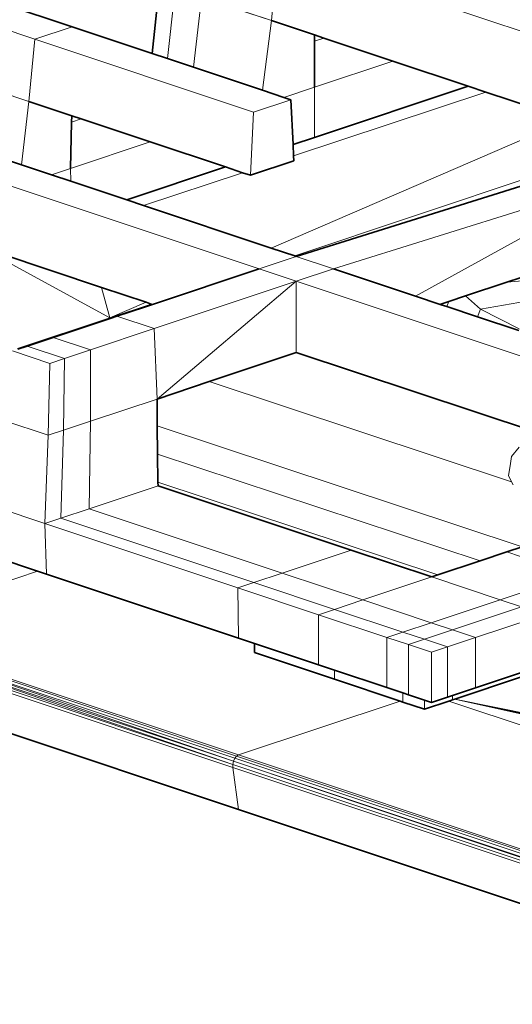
# Model space of a CAD drawing. Header units: inches. Extents: x 0 to 12.9, y 0 to 8.3.
# Tile 40 of 74: x 7.23 to 7.49, y 2 to 2.521. Entities that reach past the tile are written whole.
import ezdxf

# ---------------------------------------------------------------- set-up
doc = ezdxf.new("R2010")
doc.units = ezdxf.units.IN
doc.header["$MEASUREMENT"] = 0
doc.layers.add('Default', color=7, linetype='Continuous')

# ---------------------------------------------------------------- blocks, each defined once
blk = doc.blocks.new('MODEL_3')
at = {"lineweight": 0}
for p, q in [((7.3664, 2.55724), (7.36274, 2.52003)), ((7.36274, 2.52003), (7.3664, 2.55724)), ((7.53815, 2.49999), (7.3664, 2.55724)), ((7.3664, 2.55724), (7.53815, 2.49999)), ((7.29962, 2.50265), (7.30372, 2.5397)), ((7.31192, 2.53697), (7.30773, 2.49995)), ((7.30773, 2.49995), (7.31192, 2.53697)), ((7.81146, 2.54175), (7.3751, 2.39551)), ((7.3751, 2.39551), (7.81146, 2.54175)), ((7.32584, 2.53233), (7.32152, 2.49535)), ((7.32152, 2.49535), (7.32584, 2.53233)), ((7.36274, 2.52003), (7.32584, 2.53233)), ((7.32584, 2.53233), (7.36274, 2.52003)), ((7.22073, 2.52895), (7.25735, 2.51674)), ((7.23766, 2.51018), (7.20104, 2.52239)), ((7.20104, 2.52239), (7.23766, 2.51018)), ((7.25735, 2.51674), (7.23766, 2.51018)), ((7.23766, 2.51018), (7.25735, 2.51674)), ((7.25735, 2.51674), (7.29962, 2.50265)), ((7.36274, 2.52003), (7.35808, 2.48316)), ((7.35808, 2.48316), (7.36274, 2.52003)), ((7.38558, 2.51242), (7.36274, 2.52003)), ((7.36274, 2.52003), (7.38558, 2.51242)), ((7.38558, 2.51242), (7.38557, 2.50915)), ((7.39048, 2.51078), (7.38558, 2.51242)), ((7.23766, 2.51018), (7.23445, 2.47727)), ((7.23445, 2.47727), (7.23766, 2.51018)), ((7.35328, 2.47164), (7.23766, 2.51018)), ((7.23766, 2.51018), (7.35328, 2.47164)), ((7.38557, 2.50915), (7.38552, 2.4848)), ((7.38552, 2.4848), (7.38557, 2.50915)), ((7.38557, 2.50915), (7.39048, 2.51078)), ((7.42697, 2.49862), (7.39048, 2.51078)), ((7.39048, 2.51078), (7.42697, 2.49862)), ((7.29962, 2.50265), (7.30773, 2.49995)), ((7.30773, 2.49995), (7.29962, 2.50265)), ((7.30773, 2.49995), (7.32152, 2.49535)), ((7.32152, 2.49535), (7.30773, 2.49995)), ((7.32152, 2.49535), (7.35808, 2.48316)), ((7.35808, 2.48316), (7.32152, 2.49535)), ((7.38552, 2.4848), (7.42697, 2.49862)), ((7.42697, 2.49862), (7.38552, 2.4848)), ((7.4668, 2.48534), (7.42697, 2.49862)), ((7.42697, 2.49862), (7.4668, 2.48534)), ((7.23445, 2.47727), (7.19755, 2.48957)), ((7.19755, 2.48957), (7.23445, 2.47727)), ((7.4668, 2.48534), (7.38552, 2.45825)), ((7.38552, 2.45825), (7.4668, 2.48534)), ((7.47612, 2.48224), (7.4668, 2.48534)), ((7.4668, 2.48534), (7.47612, 2.48224)), ((7.35808, 2.48316), (7.36934, 2.47941)), ((7.36934, 2.47941), (7.35808, 2.48316)), ((7.38552, 2.4848), (7.36934, 2.47941)), ((7.36934, 2.47941), (7.38552, 2.4848)), ((7.37451, 2.44853), (7.47612, 2.48224)), ((7.47612, 2.48224), (7.37451, 2.44853)), ((7.38552, 2.4848), (7.38552, 2.45825)), ((7.38552, 2.45825), (7.38552, 2.4848)), ((7.47612, 2.48224), (7.51998, 2.46762)), ((7.51998, 2.46762), (7.47612, 2.48224)), ((7.23445, 2.47727), (7.23053, 2.44371)), ((7.23053, 2.44371), (7.23445, 2.47727)), ((7.25711, 2.46971), (7.23445, 2.47727)), ((7.23445, 2.47727), (7.25711, 2.46971)), ((7.37297, 2.4782), (7.35328, 2.47164)), ((7.35328, 2.47164), (7.37297, 2.4782)), ((7.36934, 2.47941), (7.37297, 2.4782)), ((7.37297, 2.4782), (7.36934, 2.47941)), ((7.37297, 2.4782), (7.3742, 2.45448)), ((7.3742, 2.45448), (7.37297, 2.4782)), ((7.35622, 2.38871), (7.10893, 2.47114)), ((7.10893, 2.47114), (7.35622, 2.38871)), ((7.25711, 2.46971), (7.25703, 2.4663)), ((7.26219, 2.46802), (7.25711, 2.46971)), ((7.35163, 2.43821), (7.35328, 2.47164)), ((7.35328, 2.47164), (7.35163, 2.43821)), ((7.25703, 2.4663), (7.25647, 2.44179)), ((7.25647, 2.44179), (7.25703, 2.4663)), ((7.25703, 2.4663), (7.26219, 2.46802)), ((7.29868, 2.45586), (7.26219, 2.46802)), ((7.26219, 2.46802), (7.29868, 2.45586)), ((7.51998, 2.46762), (7.36271, 2.39965)), ((7.36271, 2.39965), (7.51998, 2.46762)), ((7.19394, 2.4559), (7.23053, 2.44371)), ((7.23053, 2.44371), (7.19394, 2.4559)), ((7.25647, 2.44179), (7.29868, 2.45586)), ((7.29868, 2.45586), (7.25647, 2.44179)), ((7.33851, 2.44258), (7.29868, 2.45586)), ((7.29868, 2.45586), (7.33851, 2.44258)), ((7.38552, 2.45825), (7.3742, 2.45448)), ((7.3742, 2.45448), (7.38552, 2.45825)), ((7.3742, 2.45448), (7.37451, 2.44853)), ((7.37451, 2.44853), (7.3742, 2.45448)), ((7.37451, 2.44853), (7.37465, 2.44588)), ((7.37465, 2.44588), (7.37451, 2.44853)), ((7.23053, 2.44371), (7.24638, 2.43842)), ((7.24638, 2.43842), (7.23053, 2.44371)), ((7.37465, 2.44588), (7.35163, 2.43821)), ((7.35163, 2.43821), (7.37465, 2.44588)), ((7.25647, 2.44179), (7.24638, 2.43842)), ((7.24638, 2.43842), (7.25647, 2.44179)), ((7.24638, 2.43842), (7.25666, 2.435)), ((7.25666, 2.435), (7.24638, 2.43842)), ((7.25647, 2.44179), (7.25666, 2.435)), ((7.25666, 2.435), (7.25647, 2.44179)), ((7.33851, 2.44258), (7.28621, 2.42515)), ((7.28621, 2.42515), (7.33851, 2.44258)), ((7.29509, 2.42219), (7.34752, 2.43958)), ((7.34752, 2.43958), (7.29509, 2.42219)), ((7.34752, 2.43958), (7.33851, 2.44258)), ((7.33851, 2.44258), (7.34752, 2.43958)), ((7.34752, 2.43958), (7.35163, 2.43821)), ((7.35163, 2.43821), (7.34752, 2.43958)), ((7.55688, 2.43915), (7.39558, 2.38869)), ((7.39558, 2.38869), (7.55688, 2.43915)), ((7.55688, 2.43915), (7.43895, 2.37426)), ((7.43895, 2.37426), (7.55688, 2.43915)), ((7.25666, 2.435), (7.28621, 2.42515)), ((7.28621, 2.42515), (7.25666, 2.435)), ((7.37587, 2.39526), (7.49463, 2.43241)), ((7.49463, 2.43241), (7.37587, 2.39526)), ((7.28621, 2.42515), (7.29509, 2.42219)), ((7.29509, 2.42219), (7.28621, 2.42515)), ((7.29509, 2.42219), (7.36271, 2.39965)), ((7.36271, 2.39965), (7.29509, 2.42219)), ((7.27283, 2.37889), (7.21925, 2.39675)), ((7.21925, 2.39675), (7.27283, 2.37889)), ((7.36271, 2.39965), (7.3751, 2.39551)), ((7.3751, 2.39551), (7.36271, 2.39965)), ((7.2166, 2.39585), (7.27729, 2.36273)), ((7.27729, 2.36273), (7.2166, 2.39585)), ((7.37587, 2.39526), (7.35622, 2.38871)), ((7.35622, 2.38871), (7.37587, 2.39526)), ((7.3751, 2.39551), (7.37587, 2.39526)), ((7.37587, 2.39526), (7.3751, 2.39551)), ((7.37587, 2.39526), (7.39558, 2.38869)), ((7.39558, 2.38869), (7.37587, 2.39526)), ((7.47333, 2.36743), (7.63419, 2.39476)), ((7.63419, 2.39476), (7.47333, 2.36743)), ((7.48724, 2.38163), (7.63419, 2.39476)), ((7.63419, 2.39476), (7.48724, 2.38163)), ((7.52067, 2.39277), (7.48724, 2.38163)), ((7.48724, 2.38163), (7.52067, 2.39277)), ((7.35622, 2.38871), (7.29979, 2.3699)), ((7.29979, 2.3699), (7.35622, 2.38871)), ((7.37593, 2.38214), (7.35622, 2.38871)), ((7.35622, 2.38871), (7.37593, 2.38214)), ((7.39558, 2.38869), (7.37593, 2.38214)), ((7.37593, 2.38214), (7.39558, 2.38869)), ((7.39558, 2.38869), (7.43895, 2.37426)), ((7.43895, 2.37426), (7.39558, 2.38869)), ((7.37593, 2.38214), (7.30074, 2.35707)), ((7.30074, 2.35707), (7.37593, 2.38214)), ((7.37593, 2.38214), (7.30225, 2.31982)), ((7.30225, 2.31982), (7.37593, 2.38214)), ((7.37592, 2.34452), (7.37593, 2.38214)), ((7.37593, 2.38214), (7.37592, 2.34452)), ((7.52059, 2.33394), (7.37593, 2.38214)), ((7.37593, 2.38214), (7.52059, 2.33394)), ((7.48724, 2.38163), (7.46538, 2.37434)), ((7.46538, 2.37434), (7.48724, 2.38163)), ((7.29645, 2.37101), (7.27283, 2.37889)), ((7.27283, 2.37889), (7.27729, 2.36273)), ((7.27729, 2.36273), (7.27283, 2.37889)), ((7.27283, 2.37889), (7.29645, 2.37101)), ((7.27729, 2.36273), (7.29645, 2.37101)), ((7.29645, 2.37101), (7.27729, 2.36273)), ((7.29923, 2.37009), (7.29645, 2.37101)), ((7.29645, 2.37101), (7.29923, 2.37009)), ((7.43895, 2.37426), (7.45206, 2.3699)), ((7.45206, 2.3699), (7.43895, 2.37426)), ((7.45662, 2.37142), (7.45245, 2.37003)), ((7.45553, 2.36875), (7.45662, 2.37142)), ((7.46538, 2.37434), (7.45662, 2.37142)), ((7.45662, 2.37142), (7.46538, 2.37434)), ((7.47333, 2.36743), (7.46538, 2.37434)), ((7.46538, 2.37434), (7.47333, 2.36743)), ((7.29923, 2.37009), (7.27729, 2.36273)), ((7.28102, 2.36365), (7.29555, 2.36849)), ((7.29555, 2.36849), (7.29979, 2.3699)), ((7.29979, 2.3699), (7.29923, 2.37009)), ((7.45245, 2.37003), (7.45206, 2.3699)), ((7.45206, 2.3699), (7.45259, 2.36972)), ((7.45259, 2.36972), (7.45553, 2.36875)), ((7.45553, 2.36875), (7.47182, 2.36333)), ((7.47182, 2.36333), (7.45553, 2.36875)), ((7.47182, 2.36333), (7.47333, 2.36743)), ((7.47333, 2.36743), (7.47182, 2.36333)), ((7.49389, 2.35688), (7.47333, 2.36743)), ((7.47333, 2.36743), (7.49389, 2.35688)), ((7.22853, 2.34648), (7.27729, 2.36273)), ((7.27729, 2.36273), (7.22853, 2.34648)), ((7.24734, 2.35242), (7.27746, 2.36246)), ((7.27746, 2.36246), (7.24734, 2.35242)), ((7.27729, 2.36273), (7.27746, 2.36246)), ((7.27746, 2.36246), (7.28102, 2.36365)), ((7.30074, 2.35707), (7.28102, 2.36365)), ((7.28102, 2.36365), (7.30074, 2.35707)), ((7.47182, 2.36333), (7.49363, 2.35607)), ((7.49363, 2.35607), (7.47182, 2.36333)), ((7.26705, 2.34585), (7.30074, 2.35707)), ((7.30074, 2.35707), (7.26705, 2.34585)), ((7.30225, 2.31982), (7.30074, 2.35707)), ((7.30074, 2.35707), (7.30225, 2.31982)), ((7.23358, 2.34783), (7.24734, 2.35242)), ((7.24734, 2.35242), (7.23358, 2.34783)), ((7.26705, 2.34585), (7.24734, 2.35242)), ((7.24734, 2.35242), (7.26705, 2.34585)), ((7.22577, 2.34523), (7.24548, 2.33866)), ((7.24548, 2.33866), (7.22577, 2.34523)), ((7.2287, 2.34621), (7.23358, 2.34783)), ((7.23358, 2.34783), (7.2287, 2.34621)), ((7.23358, 2.34783), (7.2533, 2.34126)), ((7.2533, 2.34126), (7.23358, 2.34783)), ((7.2533, 2.34126), (7.26705, 2.34585)), ((7.26705, 2.34585), (7.2533, 2.34126)), ((7.26713, 2.30812), (7.26705, 2.34585)), ((7.26705, 2.34585), (7.26713, 2.30812)), ((7.37592, 2.34452), (7.32982, 2.32907)), ((7.32982, 2.32907), (7.37592, 2.34452)), ((7.50242, 2.30239), (7.37592, 2.34452)), ((7.37592, 2.34452), (7.50242, 2.30239)), ((7.2533, 2.34126), (7.24548, 2.33866)), ((7.24548, 2.33866), (7.2533, 2.34126)), ((7.25279, 2.30334), (7.2533, 2.34126)), ((7.2533, 2.34126), (7.25279, 2.30334)), ((7.24548, 2.33866), (7.24464, 2.30062)), ((7.24464, 2.30062), (7.24548, 2.33866)), ((7.32982, 2.32907), (7.30225, 2.31982)), ((7.30225, 2.31982), (7.32982, 2.32907)), ((7.32982, 2.32907), (7.48985, 2.27597)), ((7.48985, 2.27597), (7.32982, 2.32907)), ((7.30225, 2.31982), (7.26713, 2.30812)), ((7.26713, 2.30812), (7.30225, 2.31982)), ((7.30225, 2.31982), (7.30242, 2.30557)), ((7.30242, 2.30557), (7.30225, 2.31982)), ((7.22126, 2.30841), (7.24464, 2.30062)), ((7.24464, 2.30062), (7.22126, 2.30841)), ((7.26713, 2.30812), (7.25279, 2.30334)), ((7.25279, 2.30334), (7.26713, 2.30812)), ((7.26631, 2.26177), (7.26713, 2.30812)), ((7.26713, 2.30812), (7.26631, 2.26177)), ((7.24464, 2.30062), (7.25279, 2.30334)), ((7.25279, 2.30334), (7.24464, 2.30062)), ((7.25279, 2.30334), (7.25142, 2.2568)), ((7.25142, 2.2568), (7.25279, 2.30334)), ((7.30242, 2.30557), (7.30259, 2.29072)), ((7.30259, 2.29072), (7.30242, 2.30557)), ((7.30242, 2.30557), (7.49549, 2.24162)), ((7.49549, 2.24162), (7.30242, 2.30557)), ((7.24464, 2.30062), (7.24296, 2.25398)), ((7.24296, 2.25398), (7.24464, 2.30062)), ((7.49376, 2.2944), (7.48982, 2.2895)), ((7.30259, 2.29072), (7.30277, 2.27586)), ((7.30277, 2.27586), (7.30259, 2.29072)), ((7.30259, 2.29072), (7.47315, 2.23418)), ((7.47315, 2.23418), (7.30259, 2.29072)), ((7.48982, 2.2895), (7.48903, 2.28443)), ((7.48903, 2.28443), (7.48823, 2.27937)), ((7.48823, 2.27937), (7.48985, 2.27597)), ((7.30279, 2.27392), (7.26631, 2.26177)), ((7.26631, 2.26177), (7.30279, 2.27392)), ((7.30277, 2.27586), (7.30279, 2.27392)), ((7.30279, 2.27392), (7.30277, 2.27586)), ((7.30277, 2.27586), (7.45081, 2.22673)), ((7.45081, 2.22673), (7.30277, 2.27586)), ((7.30279, 2.27392), (7.40488, 2.23989)), ((7.40488, 2.23989), (7.30279, 2.27392)), ((7.48985, 2.27597), (7.49061, 2.27436)), ((7.21516, 2.26325), (7.24296, 2.25398)), ((7.24296, 2.25398), (7.21516, 2.26325)), ((7.26631, 2.26177), (7.25142, 2.2568)), ((7.25142, 2.2568), (7.26631, 2.26177)), ((7.26631, 2.26177), (7.3684, 2.22774)), ((7.3684, 2.22774), (7.26631, 2.26177)), ((7.25142, 2.2568), (7.24296, 2.25398)), ((7.24296, 2.25398), (7.25142, 2.2568)), ((7.25142, 2.2568), (7.35351, 2.22277)), ((7.35351, 2.22277), (7.25142, 2.2568)), ((7.24296, 2.25398), (7.24372, 2.22718)), ((7.24372, 2.22718), (7.24296, 2.25398)), ((7.24296, 2.25398), (7.34505, 2.21995)), ((7.34505, 2.21995), (7.24296, 2.25398)), ((7.48732, 2.2389), (7.49549, 2.24162)), ((7.49549, 2.24162), (7.48732, 2.2389)), ((7.23907, 2.22873), (7.21332, 2.23731)), ((7.21332, 2.23731), (7.23907, 2.22873)), ((7.40488, 2.23989), (7.3684, 2.22774)), ((7.3684, 2.22774), (7.40488, 2.23989)), ((7.44759, 2.22566), (7.40488, 2.23989)), ((7.40488, 2.23989), (7.44759, 2.22566)), ((7.47315, 2.23418), (7.48732, 2.2389)), ((7.48732, 2.2389), (7.47315, 2.23418)), ((7.52343, 2.22686), (7.48732, 2.2389)), ((7.48732, 2.2389), (7.52343, 2.22686)), ((7.45081, 2.22673), (7.47315, 2.23418)), ((7.47315, 2.23418), (7.45081, 2.22673)), ((7.14642, 2.19784), (7.23907, 2.22873)), ((7.23907, 2.22873), (7.14642, 2.19784)), ((7.24372, 2.22718), (7.23907, 2.22873)), ((7.23907, 2.22873), (7.24372, 2.22718)), ((7.34528, 2.19332), (7.24372, 2.22718)), ((7.24372, 2.22718), (7.34528, 2.19332)), ((7.35351, 2.22277), (7.3684, 2.22774)), ((7.3684, 2.22774), (7.35351, 2.22277)), ((7.3684, 2.22774), (7.41111, 2.2135)), ((7.41111, 2.2135), (7.3684, 2.22774)), ((7.44759, 2.22566), (7.41111, 2.2135)), ((7.41111, 2.2135), (7.44759, 2.22566)), ((7.44759, 2.22566), (7.45081, 2.22673)), ((7.45081, 2.22673), (7.44759, 2.22566)), ((7.4837, 2.21362), (7.44759, 2.22566)), ((7.44759, 2.22566), (7.4837, 2.21362)), ((7.4837, 2.21362), (7.52343, 2.22686)), ((7.52343, 2.22686), (7.4837, 2.21362)), ((7.34505, 2.21995), (7.35351, 2.22277)), ((7.35351, 2.22277), (7.34505, 2.21995)), ((7.34505, 2.21995), (7.34528, 2.19332)), ((7.34528, 2.19332), (7.34505, 2.21995)), ((7.34505, 2.21995), (7.38776, 2.20571)), ((7.38776, 2.20571), (7.34505, 2.21995)), ((7.35351, 2.22277), (7.39622, 2.20854)), ((7.39622, 2.20854), (7.35351, 2.22277)), ((7.41111, 2.2135), (7.39622, 2.20854)), ((7.39622, 2.20854), (7.41111, 2.2135)), ((7.41111, 2.2135), (7.44723, 2.20146)), ((7.44723, 2.20146), (7.41111, 2.2135)), ((7.44723, 2.20146), (7.4837, 2.21362)), ((7.4837, 2.21362), (7.44723, 2.20146)), ((7.45864, 2.19766), (7.49511, 2.20982)), ((7.49511, 2.20982), (7.45864, 2.19766)), ((7.49511, 2.20982), (7.4837, 2.21362)), ((7.4837, 2.21362), (7.49511, 2.20982)), ((7.39622, 2.20854), (7.38776, 2.20571)), ((7.38776, 2.20571), (7.39622, 2.20854)), ((7.38776, 2.20571), (7.38776, 2.17916)), ((7.38776, 2.17916), (7.38776, 2.20571)), ((7.38776, 2.20571), (7.42387, 2.19368)), ((7.42387, 2.19368), (7.38776, 2.20571)), ((7.39622, 2.20854), (7.43233, 2.1965)), ((7.43233, 2.1965), (7.39622, 2.20854)), ((7.50727, 2.20576), (7.47079, 2.19361)), ((7.47079, 2.19361), (7.50727, 2.20576)), ((7.43233, 2.1965), (7.44723, 2.20146)), ((7.44723, 2.20146), (7.43233, 2.1965)), ((7.45864, 2.19766), (7.44723, 2.20146)), ((7.44723, 2.20146), (7.45864, 2.19766)), ((7.14332, 2.19468), (7.3423, 2.12654)), ((7.34264, 2.12825), (7.14332, 2.19468)), ((7.3423, 2.12654), (7.14332, 2.19468)), ((7.14332, 2.19468), (7.34264, 2.12825)), ((7.14421, 2.19616), (7.34264, 2.12825)), ((7.34335, 2.12978), (7.14421, 2.19616)), ((7.34264, 2.12825), (7.14421, 2.19616)), ((7.14421, 2.19616), (7.34335, 2.12978)), ((7.34434, 2.1309), (7.1453, 2.19724)), ((7.1453, 2.19724), (7.34434, 2.1309)), ((7.34543, 2.13151), (7.14642, 2.19784)), ((7.14642, 2.19784), (7.34543, 2.13151)), ((7.35374, 2.1905), (7.34528, 2.19332)), ((7.34528, 2.19332), (7.35374, 2.1905)), ((7.43233, 2.1965), (7.42387, 2.19368)), ((7.42387, 2.19368), (7.43233, 2.1965)), ((7.42387, 2.19368), (7.42387, 2.16712)), ((7.43528, 2.18987), (7.42387, 2.19368)), ((7.42387, 2.16712), (7.42387, 2.19368)), ((7.42387, 2.19368), (7.43528, 2.18987)), ((7.43233, 2.1965), (7.44374, 2.19269)), ((7.44374, 2.19269), (7.43233, 2.1965)), ((7.44374, 2.19269), (7.45864, 2.19766)), ((7.45864, 2.19766), (7.44374, 2.19269)), ((7.4559, 2.18864), (7.47079, 2.19361)), ((7.47079, 2.19361), (7.4559, 2.18864)), ((7.47079, 2.19361), (7.45864, 2.19766)), ((7.45864, 2.19766), (7.47079, 2.19361)), ((7.47079, 2.19361), (7.47079, 2.16705)), ((7.47079, 2.16705), (7.47079, 2.19361)), ((7.14262, 2.19151), (7.34235, 2.12493)), ((7.34235, 2.12493), (7.14262, 2.19151)), ((7.14278, 2.19305), (7.3423, 2.12654)), ((7.3423, 2.12654), (7.14278, 2.19305)), ((7.38776, 2.17916), (7.35374, 2.1905)), ((7.35374, 2.1905), (7.35374, 2.18568)), ((7.35374, 2.18568), (7.35374, 2.1905)), ((7.35374, 2.1905), (7.38776, 2.17916)), ((7.44374, 2.19269), (7.43528, 2.18987)), ((7.43528, 2.18987), (7.44374, 2.19269)), ((7.44744, 2.18582), (7.43528, 2.18987)), ((7.43528, 2.16332), (7.43528, 2.18987)), ((7.43528, 2.18987), (7.44744, 2.18582)), ((7.43528, 2.18987), (7.43528, 2.16332)), ((7.44374, 2.19269), (7.4559, 2.18864)), ((7.4559, 2.18864), (7.44374, 2.19269)), ((7.4559, 2.18864), (7.44744, 2.18582)), ((7.44744, 2.18582), (7.4559, 2.18864)), ((7.4559, 2.18864), (7.4559, 2.16209)), ((7.4559, 2.16209), (7.4559, 2.18864)), ((7.35374, 2.18568), (7.39622, 2.17152)), ((7.39622, 2.17152), (7.35374, 2.18568)), ((7.44744, 2.15927), (7.44744, 2.18582)), ((7.44744, 2.18582), (7.44744, 2.15927)), ((7.39622, 2.17634), (7.38776, 2.17916)), ((7.38776, 2.17916), (7.39622, 2.17634)), ((7.42387, 2.16712), (7.39622, 2.17634)), ((7.39622, 2.17634), (7.39622, 2.17152)), ((7.39622, 2.17152), (7.39622, 2.17634)), ((7.39622, 2.17634), (7.42387, 2.16712)), ((7.45976, 2.16102), (7.49511, 2.17281)), ((7.49511, 2.17281), (7.45976, 2.16102)), ((7.49511, 2.17516), (7.47079, 2.16705)), ((7.47079, 2.16705), (7.49511, 2.17516)), ((7.34538, 2.1026), (7.14262, 2.17019)), ((7.14262, 2.17019), (7.34538, 2.1026)), ((7.39622, 2.17152), (7.43081, 2.15999)), ((7.43081, 2.15999), (7.39622, 2.17152)), ((7.43233, 2.1643), (7.42387, 2.16712)), ((7.42387, 2.16712), (7.43233, 2.1643)), ((7.43528, 2.16332), (7.43233, 2.1643)), ((7.43233, 2.1643), (7.43233, 2.15949)), ((7.43233, 2.15949), (7.43233, 2.1643)), ((7.43233, 2.1643), (7.43528, 2.16332)), ((7.44374, 2.1605), (7.43528, 2.16332)), ((7.43528, 2.16332), (7.44374, 2.1605)), ((7.4559, 2.16209), (7.44744, 2.15927)), ((7.44744, 2.15927), (7.4559, 2.16209)), ((7.45864, 2.163), (7.4559, 2.16209)), ((7.4559, 2.16209), (7.45864, 2.163)), ((7.47079, 2.16705), (7.45864, 2.163)), ((7.45864, 2.163), (7.47079, 2.16705)), ((7.45864, 2.163), (7.45864, 2.16065)), ((7.45864, 2.16065), (7.45864, 2.163)), ((7.43081, 2.15999), (7.34543, 2.13151)), ((7.34543, 2.13151), (7.43081, 2.15999)), ((7.43233, 2.15949), (7.43081, 2.15999)), ((7.43081, 2.15999), (7.43233, 2.15949)), ((7.44374, 2.15568), (7.43233, 2.15949)), ((7.43233, 2.15949), (7.44374, 2.15568)), ((7.44374, 2.15568), (7.44374, 2.1605)), ((7.44374, 2.1605), (7.44744, 2.15927)), ((7.44744, 2.15927), (7.44374, 2.1605)), ((7.44374, 2.1605), (7.44374, 2.15568)), ((7.45661, 2.15997), (7.44374, 2.15568)), ((7.44374, 2.15568), (7.45661, 2.15997)), ((7.45661, 2.15997), (7.45864, 2.16065)), ((7.45864, 2.16065), (7.45661, 2.15997)), ((8.43242, 1.83501), (7.45661, 2.15997)), ((7.45661, 2.15997), (8.43242, 1.83501)), ((7.45864, 2.16065), (7.45976, 2.16102)), ((7.45976, 2.16102), (7.45864, 2.16065)), ((7.83118, 2.08582), (7.45976, 2.16102)), ((7.45976, 2.16102), (7.83295, 2.07787)), ((7.45976, 2.16102), (7.83118, 2.08582)), ((7.83118, 2.0838), (7.45976, 2.16102)), ((7.832, 2.07942), (7.45976, 2.16102)), ((7.45976, 2.16102), (7.83118, 2.08156)), ((7.83118, 2.08156), (7.45976, 2.16102)), ((7.45976, 2.16102), (7.83118, 2.0838)), ((7.83295, 2.07787), (7.45976, 2.16102)), ((7.45976, 2.16102), (7.832, 2.07942)), ((7.34434, 2.1309), (7.34335, 2.12978)), ((7.34335, 2.12978), (7.34434, 2.1309)), ((7.34434, 2.1309), (7.34543, 2.13151)), ((7.34543, 2.13151), (7.34434, 2.1309)), ((8.33195, 1.80169), (7.34434, 2.1309)), ((7.34434, 2.1309), (8.33195, 1.80169)), ((8.33309, 1.80229), (7.34543, 2.13151)), ((7.34543, 2.13151), (8.33309, 1.80229)), ((7.3423, 2.12654), (7.34264, 2.12825)), ((7.34264, 2.12825), (7.3423, 2.12654)), ((7.34235, 2.12493), (7.3423, 2.12654)), ((7.3423, 2.12654), (8.32923, 1.79758)), ((7.3423, 2.12654), (7.34235, 2.12493)), ((8.32923, 1.79758), (7.3423, 2.12654)), ((7.34264, 2.12825), (7.34335, 2.12978)), ((7.34335, 2.12978), (7.34264, 2.12825)), ((7.34264, 2.12825), (8.32923, 1.79758)), ((8.32986, 1.79918), (7.34264, 2.12825)), ((8.32923, 1.79758), (7.34264, 2.12825)), ((7.34264, 2.12825), (8.32986, 1.79918)), ((8.33081, 1.80063), (7.34335, 2.12978)), ((7.34335, 2.12978), (8.33081, 1.80063)), ((7.34538, 2.1026), (7.34235, 2.12493)), ((7.34235, 2.12493), (8.32897, 1.79606)), ((8.32897, 1.79606), (7.34235, 2.12493)), ((7.34235, 2.12493), (7.34538, 2.1026)), ((7.58737, 2.02194), (7.34538, 2.1026)), ((7.34538, 2.1026), (7.58737, 2.02194))]:
    blk.add_line(p, q, dxfattribs=at).dxf.unprotected_set("ltscale", 0)
at = {"lineweight": 35}
for p, q in [((7.30372, 2.5397), (7.29962, 2.50265)), ((7.22073, 2.52895), (7.25735, 2.51674)), ((7.29962, 2.50265), (7.25735, 2.51674)), ((7.36274, 2.52003), (7.38558, 2.51242)), ((7.38558, 2.51242), (7.38557, 2.50915)), ((7.38558, 2.51242), (7.39048, 2.51078)), ((7.38557, 2.50915), (7.38552, 2.4848)), ((7.39048, 2.51078), (7.42697, 2.49862)), ((7.30773, 2.49995), (7.29962, 2.50265)), ((7.32152, 2.49535), (7.30773, 2.49995)), ((7.35808, 2.48316), (7.32152, 2.49535)), ((7.42697, 2.49862), (7.4668, 2.48534)), ((7.38552, 2.45825), (7.4668, 2.48534)), ((7.4668, 2.48534), (7.47612, 2.48224)), ((7.36934, 2.47941), (7.35808, 2.48316)), ((7.47612, 2.48224), (7.51998, 2.46762)), ((7.23445, 2.47727), (7.25711, 2.46971)), ((7.37297, 2.4782), (7.36934, 2.47941)), ((7.37297, 2.4782), (7.3742, 2.45448)), ((7.25711, 2.46971), (7.25703, 2.4663)), ((7.25711, 2.46971), (7.26219, 2.46802)), ((7.25703, 2.4663), (7.25647, 2.44179)), ((7.26219, 2.46802), (7.29868, 2.45586)), ((7.23053, 2.44371), (7.19394, 2.4559)), ((7.29868, 2.45586), (7.33851, 2.44258)), ((7.38552, 2.45825), (7.3742, 2.45448)), ((7.3742, 2.45448), (7.37451, 2.44853)), ((7.37451, 2.44853), (7.37465, 2.44588)), ((7.24638, 2.43842), (7.23053, 2.44371)), ((7.37465, 2.44588), (7.35163, 2.43821)), ((7.25666, 2.435), (7.24638, 2.43842)), ((7.33851, 2.44258), (7.28621, 2.42515)), ((7.33851, 2.44258), (7.34752, 2.43958)), ((7.34752, 2.43958), (7.35163, 2.43821)), ((7.28621, 2.42515), (7.25666, 2.435)), ((7.37587, 2.39526), (7.49463, 2.43241)), ((7.29509, 2.42219), (7.28621, 2.42515)), ((7.36271, 2.39965), (7.29509, 2.42219)), ((7.21925, 2.39675), (7.27283, 2.37889)), ((7.3751, 2.39551), (7.36271, 2.39965)), ((7.37587, 2.39526), (7.3751, 2.39551)), ((7.48724, 2.38163), (7.52067, 2.39277)), ((7.29979, 2.3699), (7.35622, 2.38871)), ((7.43895, 2.37426), (7.39558, 2.38869)), ((7.46538, 2.37434), (7.48724, 2.38163)), ((7.27283, 2.37889), (7.29645, 2.37101)), ((7.29645, 2.37101), (7.29923, 2.37009)), ((7.45206, 2.3699), (7.43895, 2.37426)), ((7.45245, 2.37003), (7.45662, 2.37142)), ((7.45662, 2.37142), (7.46538, 2.37434)), ((7.28102, 2.36365), (7.29555, 2.36849)), ((7.29555, 2.36849), (7.29979, 2.3699)), ((7.29923, 2.37009), (7.29979, 2.3699)), ((7.45206, 2.3699), (7.45245, 2.37003)), ((7.45259, 2.36972), (7.45206, 2.3699)), ((7.45245, 2.37003), (7.45259, 2.36972)), ((7.45553, 2.36875), (7.45259, 2.36972)), ((7.47182, 2.36333), (7.45553, 2.36875)), ((7.27746, 2.36246), (7.24734, 2.35242)), ((7.28102, 2.36365), (7.27746, 2.36246)), ((7.49363, 2.35607), (7.47182, 2.36333)), ((7.24734, 2.35242), (7.23358, 2.34783)), ((7.23358, 2.34783), (7.2287, 2.34621)), ((7.32982, 2.32907), (7.37592, 2.34452)), ((7.37592, 2.34452), (7.50242, 2.30239)), ((7.30225, 2.31982), (7.32982, 2.32907)), ((7.30242, 2.30557), (7.30225, 2.31982)), ((7.30259, 2.29072), (7.30242, 2.30557)), ((7.30277, 2.27586), (7.30259, 2.29072)), ((7.30279, 2.27392), (7.30277, 2.27586)), ((7.40488, 2.23989), (7.30279, 2.27392)), ((7.49549, 2.24162), (7.48732, 2.2389)), ((7.23907, 2.22873), (7.21332, 2.23731)), ((7.44759, 2.22566), (7.40488, 2.23989)), ((7.48732, 2.2389), (7.47315, 2.23418)), ((7.47315, 2.23418), (7.45081, 2.22673)), ((7.24372, 2.22718), (7.23907, 2.22873)), ((7.34528, 2.19332), (7.24372, 2.22718)), ((7.45081, 2.22673), (7.44759, 2.22566)), ((7.35374, 2.1905), (7.34528, 2.19332)), ((7.35374, 2.18568), (7.35374, 2.1905)), ((7.38776, 2.17916), (7.35374, 2.1905)), ((7.39622, 2.17152), (7.35374, 2.18568)), ((7.38776, 2.17916), (7.39622, 2.17634)), ((7.39622, 2.17634), (7.42387, 2.16712)), ((7.45976, 2.16102), (7.49511, 2.17281)), ((7.47079, 2.16705), (7.49511, 2.17516)), ((7.34538, 2.1026), (7.14262, 2.17019)), ((7.43081, 2.15999), (7.39622, 2.17152)), ((7.43233, 2.1643), (7.42387, 2.16712)), ((7.43528, 2.16332), (7.43233, 2.1643)), ((7.44374, 2.1605), (7.43528, 2.16332)), ((7.4559, 2.16209), (7.44744, 2.15927)), ((7.45864, 2.163), (7.4559, 2.16209)), ((7.47079, 2.16705), (7.45864, 2.163)), ((7.43233, 2.15949), (7.43081, 2.15999)), ((7.44374, 2.15568), (7.43233, 2.15949)), ((7.44744, 2.15927), (7.44374, 2.1605)), ((7.45661, 2.15997), (7.44374, 2.15568)), ((7.45864, 2.16065), (7.45661, 2.15997)), ((7.45976, 2.16102), (7.45864, 2.16065)), ((7.58737, 2.02194), (7.34538, 2.1026))]:
    blk.add_line(p, q, dxfattribs=at)
blk = doc.blocks.new('Page 1')
at = {"layer": 'Default'}
blk.add_blockref('MODEL_3', (0, 0), dxfattribs=at)

msp = doc.modelspace()

# ---------------------------------------------------------------- block references
msp.add_blockref('Page 1', (0, 0))

doc.saveas('drawing.dxf')
